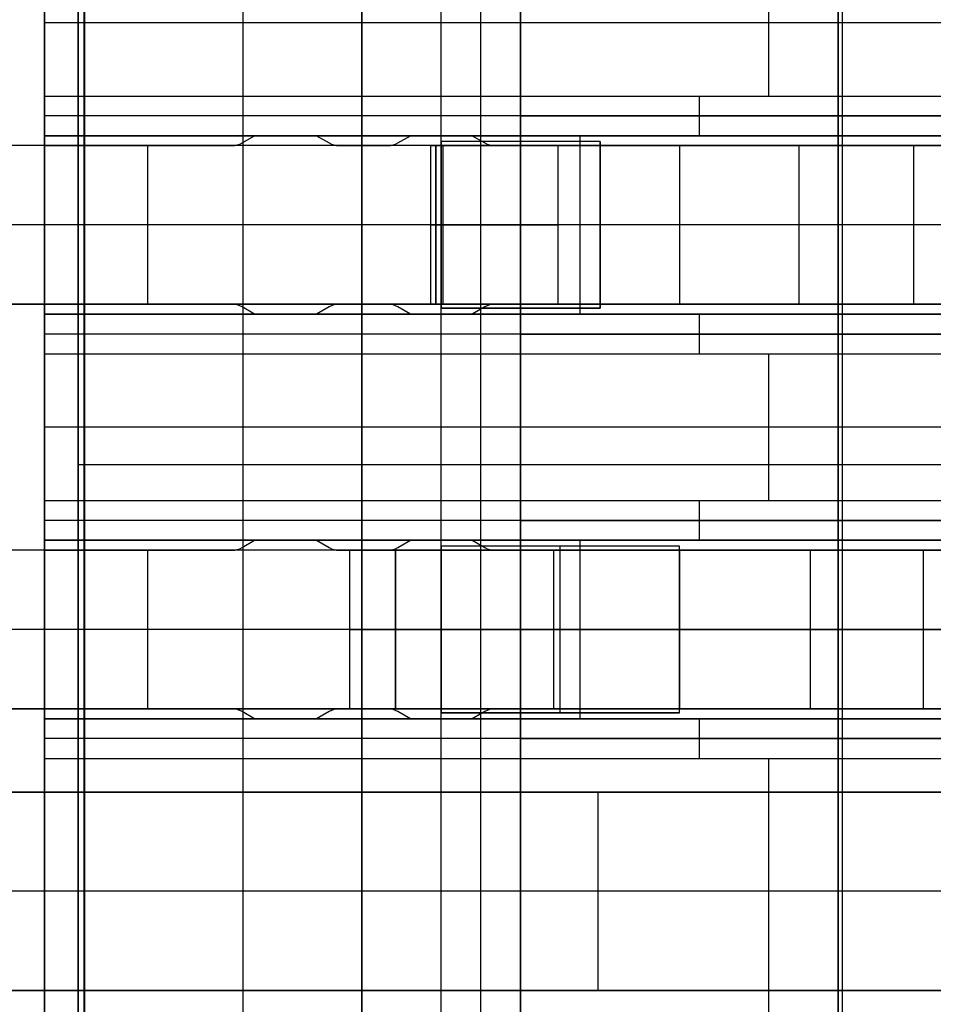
# Model space of a CAD drawing. Extents: x -9 to 8, y 1 to 147.
# Tile 93 of 181: x -4.51 to -2.21, y 83.99 to 86.48. Entities that reach past the tile are written whole.
import ezdxf

# ---------------------------------------------------------------- set-up
doc = ezdxf.new("R2010")
doc.units = 0
doc.layers.add('DEFAULT', color=7, linetype='CONTINUOUS')

msp = doc.modelspace()

# ---------------------------------------------------------------- linework, layer by layer
at = {"layer": 'DEFAULT', "color": 254}
for p, q in [((-4.3443, 110.2689, -98.3037), (-4.3443, 69.6858, -98.3037)), ((-4.3443, 72.1866, -100.8046), (-4.3443, 107.768, -100.8046)), ((-4.345, 81.9076, -19.4501), (-4.345, 95.1076, -19.4501)), ((-4.445, 82.0076, -19.5501), (-4.445, 95.0076, -19.5501)), ((-4.445, 94.9576, -26.5501), (-4.445, 82.0576, -26.5501)), ((-3.945, 94.9576, -31.8501), (-3.945, 82.0576, -31.8501)), ((-3.945, 94.9576, -26.5501), (-3.945, 82.0576, -26.5501)), ((-3.645, 94.8576, -18.4001), (-3.645, 82.1576, -18.4001)), ((-3.645, 82.1576, -18.1001), (-3.645, 94.8576, -18.1001)), ((-3.645, 82.1576, -18.2501), (-3.645, 94.8576, -18.2501)), ((-3.345, 82.3576, -18.4501), (-3.345, 94.6576, -18.4501)), ((-3.245, 82.5576, -18.5501), (-3.245, 94.4576, -18.5501)), ((-3.245, 93.5076, -19.4501), (-3.245, 83.5076, -19.4501)), ((-3.445, 83.5576, -19.5501), (-3.445, 93.4576, -19.5501)), ((-3.445, 83.5576, -26.5501), (-3.445, 93.4576, -26.5501)), ((-3.445, 83.5576, -23.0501), (-3.445, 93.4576, -23.0501)), ((-2.445, 93.4576, -31.8501), (-2.445, 83.5576, -31.8501)), ((-2.445, 93.4576, -35.6501), (-2.445, 83.5576, -35.6501)), ((-2.445, 83.5576, -33.7501), (-2.445, 93.4576, -33.7501)), ((-3.245, 86.7026, -28.0501), (-3.245, 86.2326, -28.0501)), ((-3.245, 86.2326, -29.5501), (-3.245, 86.7026, -29.5501)), ((-3.245, 86.2326, -28.8001), (-3.245, 86.7026, -28.8001)), ((-4.445, 86.2826, -29.6501), (-4.445, 86.6526, -29.6501)), ((-2.62, 86.6526, -29.6501), (-2.62, 86.2826, -29.6501)), ((-0.795, 86.4676, -29.6501), (-4.445, 86.4676, -29.6501)), ((-3.245, 86.4676, -29.5501), (-3.245, 86.4676, -28.0501)), ((-4.445, 86.2826, -29.6501), (-1.145, 86.2826, -29.6501)), ((-4.445, 86.1826, -29.7501), (-4.445, 86.2826, -29.6501)), ((-2.795, 86.2826, -29.6501), (-2.795, 86.1826, -29.7501)), ((-1.145, 86.2326, -29.7001), (-4.445, 86.2326, -29.7001)), ((-3.245, 86.2326, -28.0501), (-1.445, 86.2326, -28.0501)), ((-0.245, 86.2326, -29.5501), (-3.245, 86.2326, -29.5501)), ((-3.245, 86.2326, -29.5501), (-3.245, 86.2326, -28.0501)), ((-0.845, 86.2326, -28.8001), (-3.245, 86.2326, -28.8001)), ((-4.445, 85.7326, -31.3501), (-4.445, 86.1826, -31.3501)), ((-4.445, 86.1826, -31.3501), (-4.445, 86.1826, -29.7501)), ((-1.745, 86.1826, -31.3501), (-4.445, 86.1826, -31.3501)), ((-4.445, 86.1826, -29.7501), (-1.145, 86.1826, -29.7501)), ((-1.145, 86.1826, -30.7501), (-4.445, 86.1826, -30.7501)), ((-3.9471, 86.1643, -31.3251), (-3.9154, 86.1826, -31.3251)), ((-3.9471, 86.1643, -31.0251), (-3.9154, 86.1826, -31.0251)), ((-3.9471, 86.1643, -31.1751), (-3.9154, 86.1826, -31.1751)), ((-3.9313, 86.1735, -31.3251), (-3.9313, 86.1735, -31.0251)), ((-3.9154, 86.1826, -31.0251), (-3.7595, 86.1826, -31.0251)), ((-3.9154, 86.1826, -31.0251), (-3.9154, 86.1826, -31.3251)), ((-3.9154, 86.1826, -31.3251), (-3.7595, 86.1826, -31.3251)), ((-3.7595, 86.1826, -31.3251), (-3.7595, 86.1826, -31.0251)), ((-3.7595, 86.1826, -31.0251), (-3.7279, 86.1643, -31.0251)), ((-3.7595, 86.1826, -31.3251), (-3.7279, 86.1643, -31.3251)), ((-3.7595, 86.1826, -31.1751), (-3.7279, 86.1643, -31.1751)), ((-3.7437, 86.1735, -31.3251), (-3.7437, 86.1735, -31.0251)), ((-3.5546, 86.1643, -31.3251), (-3.5229, 86.1826, -31.3251)), ((-3.5546, 86.1643, -31.0251), (-3.5229, 86.1826, -31.0251)), ((-3.5546, 86.1643, -31.1751), (-3.5229, 86.1826, -31.1751)), ((-3.5388, 86.1735, -31.3251), (-3.5388, 86.1735, -31.0251)), ((-3.5229, 86.1826, -31.0251), (-3.3671, 86.1826, -31.0251)), ((-3.5229, 86.1826, -31.0251), (-3.5229, 86.1826, -31.3251)), ((-3.5229, 86.1826, -31.3251), (-3.3671, 86.1826, -31.3251)), ((-3.445, 86.1676, -24.4301), (-3.445, 85.7476, -24.4301)), ((-3.445, 85.7476, -23.2223), (-3.445, 86.1676, -23.2223)), ((-3.445, 86.1676, -23.2223), (-3.445, 86.1676, -24.4301)), ((-3.045, 86.1676, -24.4301), (-3.445, 86.1676, -24.4301)), ((-3.045, 86.1676, -24.0801), (-3.445, 86.1676, -23.2223)), ((-3.1634, 86.1676, -23.8262), (-3.445, 86.1676, -23.8262)), ((-3.3671, 86.1826, -31.0251), (-3.3354, 86.1643, -31.0251)), ((-3.3671, 86.1826, -31.3251), (-3.3354, 86.1643, -31.3251)), ((-3.3671, 86.1826, -31.0251), (-3.3671, 86.1826, -31.3251)), ((-3.3671, 86.1826, -31.1751), (-3.3354, 86.1643, -31.1751)), ((-3.3512, 86.1735, -31.3251), (-3.3512, 86.1735, -31.0251)), ((-3.245, 85.7476, -24.4301), (-3.245, 86.1676, -24.4301)), ((-3.245, 86.1676, -24.4301), (-3.245, 86.1676, -23.6512)), ((-3.245, 85.7476, -23.6512), (-3.245, 86.1676, -23.6512)), ((-3.095, 85.7326, -31.3501), (-3.095, 86.1826, -31.3501)), ((-3.045, 85.7476, -24.4301), (-3.045, 86.1676, -24.4301)), ((-3.045, 86.1676, -24.4301), (-3.045, 86.1676, -24.0801)), ((-3.045, 86.1676, -24.0801), (-3.045, 85.7476, -24.0801)), ((-3.045, 85.7476, -24.2551), (-3.045, 86.1676, -24.2551)), ((-2.795, 86.1826, -29.7501), (-2.795, 86.1826, -31.3501)), ((-2.445, 86.1576, -34.9821), (-4.895, 86.1576, -34.9821)), ((-2.445, 86.1576, -35.2821), (-4.895, 86.1576, -35.2821)), ((-2.445, 86.1576, -35.1321), (-4.895, 86.1576, -35.1321)), ((-4.445, 85.7576, -31.0251), (-4.445, 86.1576, -31.0251)), ((-4.445, 86.1576, -31.0251), (-4.445, 86.1576, -31.3251)), ((-4.445, 86.1576, -31.3251), (-4.445, 85.7576, -31.3251)), ((-4.445, 86.1576, -31.0251), (-3.9721, 86.1576, -31.0251)), ((-3.9721, 86.1576, -31.3251), (-4.445, 86.1576, -31.3251)), ((-3.9721, 86.1576, -31.1751), (-4.445, 86.1576, -31.1751)), ((-4.2086, 86.1576, -31.0251), (-4.2086, 86.1576, -31.3251)), ((-4.185, 85.7576, -34.9821), (-4.185, 86.1576, -34.9821)), ((-4.185, 85.7576, -35.2821), (-4.185, 86.1576, -35.2821)), ((-3.9721, 86.1576, -31.0251), (-3.9721, 86.1576, -31.3251)), ((-3.9471, 86.1643, -31.0251), (-3.9471, 86.1643, -31.3251)), ((-3.7279, 86.1643, -31.0251), (-3.7279, 86.1643, -31.3251)), ((-3.7029, 86.1576, -31.0251), (-3.5796, 86.1576, -31.0251)), ((-3.5796, 86.1576, -31.3251), (-3.7029, 86.1576, -31.3251)), ((-3.7029, 86.1576, -31.3251), (-3.7029, 86.1576, -31.0251)), ((-3.5796, 86.1576, -31.1751), (-3.7029, 86.1576, -31.1751)), ((-3.67, 86.1576, -34.9821), (-3.67, 86.1576, -35.2821)), ((-3.6412, 86.1576, -31.0251), (-3.6412, 86.1576, -31.3251)), ((-3.5796, 86.1576, -31.0251), (-3.5796, 86.1576, -31.3251)), ((-3.5546, 86.1643, -31.0251), (-3.5546, 86.1643, -31.3251)), ((-3.4717, 86.1576, -23.0764), (-3.445, 86.1576, -23.0764)), ((-3.4717, 85.7576, -23.0764), (-3.4717, 86.1576, -23.0764)), ((-3.445, 86.1576, -23.2101), (-3.4717, 86.1576, -23.0764)), ((-3.4584, 86.1576, -23.0764), (-3.4584, 86.1576, -23.1432)), ((-3.445, 86.1576, -23.1432), (-3.4584, 86.1576, -23.1432)), ((-3.4584, 86.1576, -23.0764), (-3.4584, 85.7576, -23.0764)), ((-3.4584, 85.7576, -23.1432), (-3.4584, 86.1576, -23.1432)), ((-3.445, 86.1576, -22.0174), (-3.445, 85.7576, -22.0174)), ((-3.445, 85.7576, -21.5356), (-3.445, 86.1576, -21.5356)), ((-3.445, 86.1576, -21.5356), (-3.445, 86.1576, -22.0174)), ((-3.445, 85.7576, -23.0764), (-3.445, 86.1576, -23.0764)), ((-3.445, 86.1576, -23.0764), (-3.445, 86.1576, -23.2101)), ((-3.445, 86.1576, -23.2101), (-3.445, 85.7576, -23.2101)), ((-3.4403, 85.7576, -22.0336), (-3.4403, 86.1576, -22.0336)), ((-3.4403, 86.1576, -22.0336), (-2.1462, 86.1576, -26.8632)), ((-3.3354, 86.1643, -31.0251), (-3.3354, 86.1643, -31.3251)), ((-3.3104, 86.1576, -31.0251), (-1.245, 86.1576, -31.0251)), ((-1.245, 86.1576, -31.3251), (-3.3104, 86.1576, -31.3251)), ((-3.3104, 86.1576, -31.3251), (-3.3104, 86.1576, -31.0251)), ((-3.1506, 85.7576, -21.9559), (-3.1506, 86.1576, -21.9559)), ((-3.1506, 86.1576, -21.9559), (-1.8565, 86.1576, -26.7856)), ((-2.5494, 86.1576, -24.1994), (-2.86, 86.1576, -24.1994)), ((-2.845, 86.1576, -31.0251), (-2.845, 85.7576, -31.0251)), ((-2.845, 86.1576, -31.3251), (-2.845, 85.7576, -31.3251)), ((-2.6507, 86.1576, -23.8213), (-2.6507, 86.1576, -24.9804)), ((-2.5435, 85.7576, -25.3805), (-2.5435, 86.1576, -25.3805)), ((-2.445, 86.1576, -35.2821), (-2.445, 86.1576, -34.9821)), ((-2.445, 86.1576, -34.9821), (-2.445, 85.7576, -34.9821)), ((-2.445, 85.7576, -35.2821), (-2.445, 86.1576, -35.2821)), ((-2.2538, 85.7576, -25.3029), (-2.2538, 86.1576, -25.3029)), ((-2.445, 85.9576, -34.9821), (-5.925, 85.9576, -34.9821)), ((-2.445, 85.9576, -35.2821), (-5.925, 85.9576, -35.2821)), ((-1.245, 85.9576, -31.0251), (-4.445, 85.9576, -31.0251)), ((-1.745, 85.9576, -31.3501), (-4.445, 85.9576, -31.3501)), ((-1.245, 85.9576, -31.3251), (-4.445, 85.9576, -31.3251)), ((-3.445, 85.9576, -23.0764), (-3.4717, 85.9576, -23.0764)), ((-3.4717, 85.9576, -23.0764), (-3.445, 85.9576, -23.2101)), ((-3.045, 85.9576, -24.4301), (-3.445, 85.9576, -24.4301)), ((-3.045, 85.9576, -24.0801), (-3.445, 85.9576, -23.2223)), ((-1.6467, 85.9576, -28.7275), (-3.4403, 85.9576, -22.0336)), ((-1.3569, 85.9576, -28.6498), (-3.1506, 85.9576, -21.9559)), ((-3.045, 85.9576, -24.4301), (-3.045, 85.9576, -24.0801)), ((-4.895, 85.7576, -34.9821), (-2.445, 85.7576, -34.9821)), ((-2.445, 85.7576, -35.2821), (-4.895, 85.7576, -35.2821)), ((-2.445, 85.7576, -35.1321), (-4.895, 85.7576, -35.1321)), ((-4.445, 85.7576, -31.3251), (-4.445, 85.7576, -31.0251)), ((-3.9721, 85.7576, -31.0251), (-4.445, 85.7576, -31.0251)), ((-3.9721, 85.7576, -31.3251), (-4.445, 85.7576, -31.3251)), ((-3.9721, 85.7576, -31.1751), (-4.445, 85.7576, -31.1751)), ((-4.2086, 85.7576, -31.0251), (-4.2086, 85.7576, -31.3251)), ((-3.9721, 85.7576, -31.0251), (-3.9721, 85.7576, -31.3251)), ((-3.9471, 85.7509, -31.0251), (-3.9471, 85.7509, -31.3251)), ((-3.9154, 85.7326, -31.0251), (-3.9471, 85.7509, -31.0251)), ((-3.9154, 85.7326, -31.3251), (-3.9471, 85.7509, -31.3251)), ((-3.9154, 85.7326, -31.1751), (-3.9471, 85.7509, -31.1751)), ((-3.7279, 85.7509, -31.3251), (-3.7595, 85.7326, -31.3251)), ((-3.7279, 85.7509, -31.0251), (-3.7595, 85.7326, -31.0251)), ((-3.7279, 85.7509, -31.1751), (-3.7595, 85.7326, -31.1751)), ((-3.7279, 85.7509, -31.0251), (-3.7279, 85.7509, -31.3251)), ((-3.5796, 85.7576, -31.0251), (-3.7029, 85.7576, -31.0251)), ((-3.7029, 85.7576, -31.0251), (-3.7029, 85.7576, -31.3251)), ((-3.5796, 85.7576, -31.3251), (-3.7029, 85.7576, -31.3251)), ((-3.5796, 85.7576, -31.1751), (-3.7029, 85.7576, -31.1751)), ((-3.67, 85.7576, -34.9821), (-3.67, 85.7576, -35.2821)), ((-3.6412, 85.7576, -31.0251), (-3.6412, 85.7576, -31.3251)), ((-3.5796, 85.7576, -31.0251), (-3.5796, 85.7576, -31.3251)), ((-3.5546, 85.7509, -31.0251), (-3.5546, 85.7509, -31.3251)), ((-3.5229, 85.7326, -31.0251), (-3.5546, 85.7509, -31.0251)), ((-3.5229, 85.7326, -31.3251), (-3.5546, 85.7509, -31.3251)), ((-3.5229, 85.7326, -31.1751), (-3.5546, 85.7509, -31.1751)), ((-3.445, 85.7576, -23.0764), (-3.4717, 85.7576, -23.0764)), ((-3.4717, 85.7576, -23.0764), (-3.445, 85.7576, -23.2101)), ((-3.4584, 85.7576, -23.1432), (-3.4584, 85.7576, -23.0764)), ((-3.445, 85.7576, -23.1432), (-3.4584, 85.7576, -23.1432)), ((-3.445, 85.7576, -22.0174), (-3.445, 85.7576, -21.5356)), ((-3.445, 85.7576, -23.2101), (-3.445, 85.7576, -23.0764)), ((-3.445, 85.7476, -24.4301), (-3.445, 85.7476, -23.2223)), ((-3.445, 85.7476, -24.4301), (-3.045, 85.7476, -24.4301)), ((-3.045, 85.7476, -24.0801), (-3.445, 85.7476, -23.2223)), ((-3.1634, 85.7476, -23.8262), (-3.445, 85.7476, -23.8262)), ((-2.1462, 85.7576, -26.8632), (-3.4403, 85.7576, -22.0336)), ((-3.3354, 85.7509, -31.3251), (-3.3671, 85.7326, -31.3251)), ((-3.3354, 85.7509, -31.0251), (-3.3671, 85.7326, -31.0251)), ((-3.3354, 85.7509, -31.1751), (-3.3671, 85.7326, -31.1751)), ((-3.3354, 85.7509, -31.0251), (-3.3354, 85.7509, -31.3251)), ((-1.245, 85.7576, -31.0251), (-3.3104, 85.7576, -31.0251)), ((-3.3104, 85.7576, -31.0251), (-3.3104, 85.7576, -31.3251)), ((-1.245, 85.7576, -31.3251), (-3.3104, 85.7576, -31.3251)), ((-3.245, 85.7476, -24.4301), (-3.245, 85.7476, -23.6512)), ((-3.1506, 85.7576, -21.9559), (-1.8565, 85.7576, -26.7856)), ((-3.045, 85.7476, -24.4301), (-3.045, 85.7476, -24.0801)), ((-2.5494, 85.7576, -24.1994), (-2.86, 85.7576, -24.1994)), ((-2.6507, 85.7576, -23.8213), (-2.6507, 85.7576, -24.9804)), ((-2.445, 85.7576, -34.9821), (-2.445, 85.7576, -35.2821)), ((-4.445, 85.7326, -29.7501), (-4.445, 85.7326, -31.3501)), ((-4.445, 85.7326, -31.3501), (-1.745, 85.7326, -31.3501)), ((-1.145, 85.7326, -29.7501), (-4.445, 85.7326, -29.7501)), ((-4.445, 85.6326, -29.6501), (-4.445, 85.7326, -29.7501)), ((-1.145, 85.7326, -30.7501), (-4.445, 85.7326, -30.7501)), ((-3.9313, 85.7418, -31.3251), (-3.9313, 85.7418, -31.0251)), ((-3.7595, 85.7326, -31.0251), (-3.9154, 85.7326, -31.0251)), ((-3.9154, 85.7326, -31.0251), (-3.9154, 85.7326, -31.3251)), ((-3.7595, 85.7326, -31.3251), (-3.9154, 85.7326, -31.3251)), ((-3.7595, 85.7326, -31.0251), (-3.7595, 85.7326, -31.3251)), ((-3.7437, 85.7418, -31.3251), (-3.7437, 85.7418, -31.0251)), ((-3.5388, 85.7418, -31.3251), (-3.5388, 85.7418, -31.0251)), ((-3.3671, 85.7326, -31.0251), (-3.5229, 85.7326, -31.0251)), ((-3.5229, 85.7326, -31.3251), (-3.5229, 85.7326, -31.0251)), ((-3.3671, 85.7326, -31.3251), (-3.5229, 85.7326, -31.3251)), ((-3.3671, 85.7326, -31.0251), (-3.3671, 85.7326, -31.3251)), ((-3.3512, 85.7418, -31.3251), (-3.3512, 85.7418, -31.0251)), ((-2.795, 85.7326, -31.3501), (-2.795, 85.7326, -29.7501)), ((-2.795, 85.7326, -29.7501), (-2.795, 85.6326, -29.6501)), ((-1.145, 85.6826, -29.7001), (-4.445, 85.6826, -29.7001)), ((-1.445, 85.6826, -28.0501), (-3.245, 85.6826, -28.0501)), ((-3.245, 85.6826, -28.0501), (-3.245, 85.2126, -28.0501)), ((-3.245, 85.2126, -29.5501), (-3.245, 85.6826, -29.5501)), ((-3.245, 85.6826, -29.5501), (-0.245, 85.6826, -29.5501)), ((-3.245, 85.6826, -28.0501), (-3.245, 85.6826, -29.5501)), ((-0.845, 85.6826, -28.8001), (-3.245, 85.6826, -28.8001)), ((-3.245, 85.2126, -28.8001), (-3.245, 85.6826, -28.8001)), ((-4.445, 85.2626, -29.6501), (-4.445, 85.6326, -29.6501)), ((-4.445, 85.6326, -29.6501), (-1.145, 85.6326, -29.6501)), ((-2.62, 85.6326, -29.6501), (-2.62, 85.2626, -29.6501)), ((-0.795, 85.4476, -29.6501), (-4.445, 85.4476, -29.6501)), ((-3.245, 85.4476, -29.5501), (-3.245, 85.4476, -28.0501)), ((-4.445, 85.2626, -29.6501), (-1.145, 85.2626, -29.6501)), ((-4.445, 85.1626, -29.7501), (-4.445, 85.2626, -29.6501)), ((-2.795, 85.2626, -29.6501), (-2.795, 85.1626, -29.7501)), ((-1.145, 85.2126, -29.7001), (-4.445, 85.2126, -29.7001)), ((-3.245, 85.2126, -28.0501), (-1.445, 85.2126, -28.0501)), ((-0.245, 85.2126, -29.5501), (-3.245, 85.2126, -29.5501)), ((-3.245, 85.2126, -29.5501), (-3.245, 85.2126, -28.0501)), ((-0.845, 85.2126, -28.8001), (-3.245, 85.2126, -28.8001)), ((-4.445, 84.7126, -30.4001), (-4.445, 85.1626, -30.4001)), ((-4.445, 85.1626, -30.4001), (-4.445, 85.1626, -29.7501)), ((-1.745, 85.1626, -30.4001), (-4.445, 85.1626, -30.4001)), ((-4.445, 85.1626, -29.7501), (-1.145, 85.1626, -29.7501)), ((-3.9154, 85.1626, -30.2751), (-4.445, 85.1626, -30.2751)), ((-3.9471, 85.1443, -30.3751), (-3.9154, 85.1626, -30.3751)), ((-3.9471, 85.1443, -30.0751), (-3.9154, 85.1626, -30.0751)), ((-3.9471, 85.1443, -30.2251), (-3.9154, 85.1626, -30.2251)), ((-3.9313, 85.1535, -30.3751), (-3.9313, 85.1535, -30.0751)), ((-3.9154, 85.1626, -30.0751), (-3.7595, 85.1626, -30.0751)), ((-3.9154, 85.1626, -30.0751), (-3.9154, 85.1626, -30.3751)), ((-3.9154, 85.1626, -30.3751), (-3.7595, 85.1626, -30.3751)), ((-3.7595, 85.1626, -30.3751), (-3.7595, 85.1626, -30.0751)), ((-3.7595, 85.1626, -30.0751), (-3.7279, 85.1443, -30.0751)), ((-3.7595, 85.1626, -30.3751), (-3.7279, 85.1443, -30.3751)), ((-3.5229, 85.1626, -30.2751), (-3.7595, 85.1626, -30.2751)), ((-3.7595, 85.1626, -30.2251), (-3.7279, 85.1443, -30.2251)), ((-3.7437, 85.1535, -30.3751), (-3.7437, 85.1535, -30.0751)), ((-3.5546, 85.1443, -30.3751), (-3.5229, 85.1626, -30.3751)), ((-3.5546, 85.1443, -30.0751), (-3.5229, 85.1626, -30.0751)), ((-3.5546, 85.1443, -30.2251), (-3.5229, 85.1626, -30.2251)), ((-3.5388, 85.1535, -30.3751), (-3.5388, 85.1535, -30.0751)), ((-3.5229, 85.1626, -30.0751), (-3.3671, 85.1626, -30.0751)), ((-3.5229, 85.1626, -30.0751), (-3.5229, 85.1626, -30.3751)), ((-3.5229, 85.1626, -30.3751), (-3.3671, 85.1626, -30.3751)), ((-3.3671, 85.1626, -30.0751), (-3.3354, 85.1443, -30.0751)), ((-3.3671, 85.1626, -30.3751), (-3.3354, 85.1443, -30.3751)), ((-3.3671, 85.1626, -30.0751), (-3.3671, 85.1626, -30.3751)), ((-3.3671, 85.1626, -30.2251), (-3.3354, 85.1443, -30.2251)), ((-1.145, 85.1626, -30.2751), (-3.3671, 85.1626, -30.2751)), ((-3.3512, 85.1535, -30.3751), (-3.3512, 85.1535, -30.0751)), ((-3.095, 84.7126, -30.4001), (-3.095, 85.1626, -30.4001)), ((-2.795, 85.1626, -29.7501), (-2.795, 85.1626, -30.4001)), ((-2.445, 85.1376, -33.2021), (-4.895, 85.1376, -33.2021)), ((-2.445, 85.1376, -33.5021), (-4.895, 85.1376, -33.5021)), ((-2.445, 85.1376, -33.3521), (-4.895, 85.1376, -33.3521)), ((-4.445, 84.7376, -30.0751), (-4.445, 85.1376, -30.0751)), ((-4.445, 85.1376, -30.0751), (-4.445, 85.1376, -30.3751)), ((-4.445, 85.1376, -30.3751), (-4.445, 84.7376, -30.3751)), ((-4.445, 85.1376, -30.0751), (-3.9721, 85.1376, -30.0751)), ((-3.9721, 85.1376, -30.3751), (-4.445, 85.1376, -30.3751)), ((-3.9721, 85.1376, -30.2251), (-4.445, 85.1376, -30.2251)), ((-4.2086, 85.1376, -30.0751), (-4.2086, 85.1376, -30.3751)), ((-4.185, 84.7376, -33.2021), (-4.185, 85.1376, -33.2021)), ((-4.185, 84.7376, -33.5021), (-4.185, 85.1376, -33.5021)), ((-3.9721, 85.1376, -30.0751), (-3.9721, 85.1376, -30.3751)), ((-3.9471, 85.1443, -30.0751), (-3.9471, 85.1443, -30.3751)), ((-3.7279, 85.1443, -30.0751), (-3.7279, 85.1443, -30.3751)), ((-3.7029, 85.1376, -30.0751), (-3.5796, 85.1376, -30.0751)), ((-3.5796, 85.1376, -30.3751), (-3.7029, 85.1376, -30.3751)), ((-3.7029, 85.1376, -30.3751), (-3.7029, 85.1376, -30.0751)), ((-3.5796, 85.1376, -30.2251), (-3.7029, 85.1376, -30.2251)), ((-3.6757, 85.1376, -23.0764), (-3.445, 85.1376, -23.0764)), ((-3.6757, 84.7376, -23.0764), (-3.6757, 85.1376, -23.0764)), ((-3.445, 85.1376, -24.2301), (-3.6757, 85.1376, -23.0764)), ((-3.67, 85.1376, -33.2021), (-3.67, 85.1376, -33.5021)), ((-3.6412, 85.1376, -30.0751), (-3.6412, 85.1376, -30.3751)), ((-3.5796, 85.1376, -30.0751), (-3.5796, 85.1376, -30.3751)), ((-3.5604, 85.1376, -23.0764), (-3.5604, 85.1376, -23.6532)), ((-3.445, 85.1376, -23.6532), (-3.5604, 85.1376, -23.6532)), ((-3.5604, 85.1376, -23.0764), (-3.5604, 84.7376, -23.0764)), ((-3.5604, 84.7376, -23.6532), (-3.5604, 85.1376, -23.6532)), ((-3.5546, 85.1443, -30.0751), (-3.5546, 85.1443, -30.3751)), ((-3.445, 85.1476, -25.8801), (-3.445, 84.7276, -25.8801)), ((-3.445, 85.1376, -24.1824), (-3.445, 85.1476, -24.1824)), ((-3.445, 85.1476, -24.1824), (-3.445, 85.1476, -25.8801)), ((-2.845, 85.1476, -25.8801), (-3.445, 85.1476, -25.8801)), ((-2.845, 85.1476, -25.5301), (-3.445, 85.1476, -24.1824)), ((-3.0671, 85.1476, -25.0313), (-3.445, 85.1476, -25.0313)), ((-3.445, 84.7376, -22.5556), (-3.445, 85.1376, -22.5556)), ((-3.445, 85.1376, -22.5556), (-3.445, 85.1376, -23.0372)), ((-3.445, 85.1376, -23.0372), (-3.445, 84.7376, -23.0372)), ((-3.445, 84.7376, -23.0764), (-3.445, 85.1376, -23.0764)), ((-3.445, 85.1376, -23.0764), (-3.445, 85.1376, -24.1824)), ((-3.445, 85.1376, -24.1824), (-3.445, 85.1376, -24.2301)), ((-3.445, 85.1376, -23.0372), (-2.1801, 85.1376, -26.9303)), ((-3.445, 85.1376, -24.1824), (-3.445, 84.7376, -24.1824)), ((-3.445, 84.7376, -24.2301), (-3.445, 85.1376, -24.2301)), ((-3.445, 84.7376, -24.2063), (-3.445, 85.1376, -24.2063)), ((-3.3354, 85.1443, -30.0751), (-3.3354, 85.1443, -30.3751)), ((-3.3104, 85.1376, -30.0751), (-1.245, 85.1376, -30.0751)), ((-1.245, 85.1376, -30.3751), (-3.3104, 85.1376, -30.3751)), ((-3.3104, 85.1376, -30.3751), (-3.3104, 85.1376, -30.0751)), ((-3.1617, 84.7376, -22.9383), (-3.1617, 85.1376, -22.9383)), ((-1.8947, 85.1376, -26.8376), (-3.1617, 85.1376, -22.9383)), ((-3.145, 84.7276, -25.8801), (-3.145, 85.1476, -25.8801)), ((-3.145, 85.1476, -25.8801), (-3.145, 85.1476, -24.8563)), ((-3.145, 84.7276, -24.8563), (-3.145, 85.1476, -24.8563)), ((-2.5753, 85.1376, -24.743), (-2.8908, 85.1376, -24.743)), ((-2.845, 84.7276, -25.8801), (-2.845, 85.1476, -25.8801)), ((-2.845, 85.1476, -25.8801), (-2.845, 85.1476, -25.5301)), ((-2.845, 84.7276, -25.5301), (-2.845, 85.1476, -25.5301)), ((-2.845, 84.7276, -25.7051), (-2.845, 85.1476, -25.7051)), ((-2.845, 85.1376, -30.0751), (-2.845, 84.7376, -30.0751)), ((-2.845, 85.1376, -30.3751), (-2.845, 84.7376, -30.3751)), ((-2.6699, 85.1376, -24.452), (-2.6699, 85.1376, -25.4228)), ((-2.5143, 84.7376, -25.9016), (-2.5143, 85.1376, -25.9016)), ((-2.445, 85.1376, -33.5021), (-2.445, 85.1376, -33.2021)), ((-2.445, 85.1376, -33.2021), (-2.445, 84.7376, -33.2021)), ((-2.445, 84.7376, -33.5021), (-2.445, 85.1376, -33.5021)), ((-2.23, 84.7376, -25.8057), (-2.23, 85.1376, -25.8057)), ((-2.445, 84.9376, -33.2021), (-5.925, 84.9376, -33.2021)), ((-2.445, 84.9376, -33.5021), (-5.925, 84.9376, -33.5021)), ((-1.245, 84.9376, -30.0751), (-4.445, 84.9376, -30.0751)), ((-1.745, 84.9376, -30.4001), (-4.445, 84.9376, -30.4001)), ((-1.245, 84.9376, -30.3751), (-4.445, 84.9376, -30.3751)), ((-3.445, 84.9376, -23.0764), (-3.6757, 84.9376, -23.0764)), ((-3.6757, 84.9376, -23.0764), (-3.445, 84.9376, -24.2301)), ((-2.845, 84.9376, -25.8801), (-3.445, 84.9376, -25.8801)), ((-1.5837, 84.9376, -28.7659), (-3.445, 84.9376, -23.0372)), ((-2.845, 84.9376, -25.5301), (-3.445, 84.9376, -24.1824)), ((-3.445, 84.9376, -24.1824), (-3.445, 84.9376, -24.2301)), ((-3.1617, 84.9376, -22.9383), (-1.2983, 84.9376, -28.6732)), ((-2.845, 84.9376, -25.8801), (-2.845, 84.9376, -25.5301)), ((-4.895, 84.7376, -33.2021), (-2.445, 84.7376, -33.2021)), ((-2.445, 84.7376, -33.5021), (-4.895, 84.7376, -33.5021)), ((-2.445, 84.7376, -33.3521), (-4.895, 84.7376, -33.3521)), ((-4.445, 84.7376, -30.3751), (-4.445, 84.7376, -30.0751)), ((-3.9721, 84.7376, -30.0751), (-4.445, 84.7376, -30.0751)), ((-3.9721, 84.7376, -30.3751), (-4.445, 84.7376, -30.3751)), ((-3.9721, 84.7376, -30.2251), (-4.445, 84.7376, -30.2251)), ((-4.2086, 84.7376, -30.0751), (-4.2086, 84.7376, -30.3751)), ((-3.9721, 84.7376, -30.0751), (-3.9721, 84.7376, -30.3751)), ((-3.9471, 84.7309, -30.0751), (-3.9471, 84.7309, -30.3751)), ((-3.9154, 84.7126, -30.0751), (-3.9471, 84.7309, -30.0751)), ((-3.9154, 84.7126, -30.3751), (-3.9471, 84.7309, -30.3751)), ((-3.9154, 84.7126, -30.2251), (-3.9471, 84.7309, -30.2251)), ((-3.7279, 84.7309, -30.3751), (-3.7595, 84.7126, -30.3751)), ((-3.7279, 84.7309, -30.0751), (-3.7595, 84.7126, -30.0751)), ((-3.7279, 84.7309, -30.2251), (-3.7595, 84.7126, -30.2251)), ((-3.7279, 84.7309, -30.0751), (-3.7279, 84.7309, -30.3751)), ((-3.5796, 84.7376, -30.0751), (-3.7029, 84.7376, -30.0751)), ((-3.7029, 84.7376, -30.0751), (-3.7029, 84.7376, -30.3751)), ((-3.5796, 84.7376, -30.3751), (-3.7029, 84.7376, -30.3751)), ((-3.5796, 84.7376, -30.2251), (-3.7029, 84.7376, -30.2251)), ((-3.445, 84.7376, -23.0764), (-3.6757, 84.7376, -23.0764)), ((-3.6757, 84.7376, -23.0764), (-3.445, 84.7376, -24.2301)), ((-3.67, 84.7376, -33.2021), (-3.67, 84.7376, -33.5021)), ((-3.6412, 84.7376, -30.0751), (-3.6412, 84.7376, -30.3751)), ((-3.5796, 84.7376, -30.0751), (-3.5796, 84.7376, -30.3751)), ((-3.5604, 84.7376, -23.6532), (-3.5604, 84.7376, -23.0764)), ((-3.445, 84.7376, -23.6532), (-3.5604, 84.7376, -23.6532)), ((-3.5546, 84.7309, -30.0751), (-3.5546, 84.7309, -30.3751)), ((-3.5229, 84.7126, -30.0751), (-3.5546, 84.7309, -30.0751)), ((-3.5229, 84.7126, -30.3751), (-3.5546, 84.7309, -30.3751)), ((-3.5229, 84.7126, -30.2251), (-3.5546, 84.7309, -30.2251)), ((-3.445, 84.7376, -23.0372), (-3.445, 84.7376, -22.5556)), ((-3.445, 84.7276, -24.1824), (-3.445, 84.7376, -24.1824)), ((-3.445, 84.7376, -24.1824), (-3.445, 84.7376, -23.0764)), ((-3.445, 84.7376, -24.2301), (-3.445, 84.7376, -24.1824)), ((-3.445, 84.7376, -23.0372), (-2.1801, 84.7376, -26.9303)), ((-3.3354, 84.7309, -30.3751), (-3.3671, 84.7126, -30.3751)), ((-3.3354, 84.7309, -30.0751), (-3.3671, 84.7126, -30.0751)), ((-3.3354, 84.7309, -30.2251), (-3.3671, 84.7126, -30.2251)), ((-3.3354, 84.7309, -30.0751), (-3.3354, 84.7309, -30.3751)), ((-1.245, 84.7376, -30.0751), (-3.3104, 84.7376, -30.0751)), ((-3.3104, 84.7376, -30.0751), (-3.3104, 84.7376, -30.3751)), ((-1.245, 84.7376, -30.3751), (-3.3104, 84.7376, -30.3751)), ((-1.8947, 84.7376, -26.8376), (-3.1617, 84.7376, -22.9383)), ((-2.5753, 84.7376, -24.743), (-2.8908, 84.7376, -24.743)), ((-2.6699, 84.7376, -25.4228), (-2.6699, 84.7376, -24.452)), ((-2.445, 84.7376, -33.2021), (-2.445, 84.7376, -33.5021)), ((-4.445, 84.7126, -29.7501), (-4.445, 84.7126, -30.4001)), ((-4.445, 84.7126, -29.7501), (-1.145, 84.7126, -29.7501)), ((-4.445, 84.6126, -29.6501), (-4.445, 84.7126, -29.7501)), ((-4.445, 84.7126, -30.4001), (-1.745, 84.7126, -30.4001)), ((-3.9154, 84.7126, -30.2751), (-4.445, 84.7126, -30.2751)), ((-3.9313, 84.7218, -30.3751), (-3.9313, 84.7218, -30.0751)), ((-3.7595, 84.7126, -30.0751), (-3.9154, 84.7126, -30.0751)), ((-3.9154, 84.7126, -30.0751), (-3.9154, 84.7126, -30.3751)), ((-3.7595, 84.7126, -30.3751), (-3.9154, 84.7126, -30.3751)), ((-3.7595, 84.7126, -30.0751), (-3.7595, 84.7126, -30.3751)), ((-3.5229, 84.7126, -30.2751), (-3.7595, 84.7126, -30.2751)), ((-3.7437, 84.7218, -30.3751), (-3.7437, 84.7218, -30.0751)), ((-3.5388, 84.7218, -30.3751), (-3.5388, 84.7218, -30.0751)), ((-3.3671, 84.7126, -30.0751), (-3.5229, 84.7126, -30.0751)), ((-3.5229, 84.7126, -30.3751), (-3.5229, 84.7126, -30.0751)), ((-3.3671, 84.7126, -30.3751), (-3.5229, 84.7126, -30.3751)), ((-3.445, 84.7276, -25.8801), (-3.445, 84.7276, -24.1824)), ((-3.445, 84.7276, -25.8801), (-2.845, 84.7276, -25.8801)), ((-2.845, 84.7276, -25.5301), (-3.445, 84.7276, -24.1824)), ((-3.0671, 84.7276, -25.0313), (-3.445, 84.7276, -25.0313)), ((-3.3671, 84.7126, -30.0751), (-3.3671, 84.7126, -30.3751)), ((-1.145, 84.7126, -30.2751), (-3.3671, 84.7126, -30.2751)), ((-3.3512, 84.7218, -30.3751), (-3.3512, 84.7218, -30.0751)), ((-3.145, 84.7276, -25.8801), (-3.145, 84.7276, -24.8563)), ((-2.845, 84.7276, -25.8801), (-2.845, 84.7276, -25.5301)), ((-2.795, 84.7126, -29.7501), (-2.795, 84.6126, -29.6501)), ((-2.795, 84.7126, -30.4001), (-2.795, 84.7126, -29.7501)), ((-1.145, 84.6626, -29.7001), (-4.445, 84.6626, -29.7001)), ((-1.445, 84.6626, -28.0501), (-3.245, 84.6626, -28.0501)), ((-3.245, 84.6626, -28.0501), (-3.245, 83.5076, -28.0501)), ((-3.245, 83.5076, -29.5501), (-3.245, 84.6626, -29.5501)), ((-3.245, 84.6626, -29.5501), (-0.245, 84.6626, -29.5501)), ((-3.245, 84.6626, -28.0501), (-3.245, 84.6626, -29.5501)), ((-3.245, 83.5076, -28.8001), (-3.245, 84.6626, -28.8001)), ((-0.845, 84.6626, -28.8001), (-3.245, 84.6626, -28.8001)), ((-4.445, 82.0576, -29.6501), (-4.445, 84.6126, -29.6501)), ((-4.445, 84.6126, -29.6501), (-1.145, 84.6126, -29.6501)), ((-2.62, 84.6126, -29.6501), (-2.62, 83.5576, -29.6501)), ((-0.145, 84.5276, -37.7501), (-4.9543, 84.5276, -37.7501)), ((-4.9543, 84.5276, -37.2501), (-0.145, 84.5276, -37.2501)), ((-0.145, 84.5276, -37.5001), (-4.9543, 84.5276, -37.5001)), ((-3.0496, 84.0276, -37.7501), (-3.0496, 84.5276, -37.7501)), ((-3.0496, 84.0276, -37.2501), (-3.0496, 84.5276, -37.2501)), ((-2.5496, 84.5276, -37.2501), (-2.5496, 84.5276, -37.7501)), ((-0.145, 84.2776, -37.7501), (-5.9543, 84.2776, -37.7501)), ((-0.145, 84.2776, -37.2501), (-5.9543, 84.2776, -37.2501)), ((-3.245, 84.0851, -29.5501), (-3.245, 84.0851, -28.0501)), ((-4.9543, 84.0276, -37.7501), (-0.145, 84.0276, -37.7501)), ((-4.9543, 84.0276, -37.2501), (-0.145, 84.0276, -37.2501)), ((-0.145, 84.0276, -37.5001), (-4.9543, 84.0276, -37.5001)), ((-2.5496, 84.0276, -37.2501), (-2.5496, 84.0276, -37.7501))]:
    msp.add_line(p, q, dxfattribs=at)
at = {"layer": 'DEFAULT', "color": 7}
for p, q in [((-2.435, 108.7816, -98.4622), (-2.435, 61.9254, -98.4622)), ((-4.36, 108.7321, -98.5126), (-4.36, 61.9758, -98.5126)), ((-4.36, 61.9758, -100.7782), (-4.36, 97.6674, -100.7782)), ((-0.51, 85.3531, -98.4118), (-4.36, 85.3531, -98.5126))]:
    msp.add_line(p, q, dxfattribs=at)
at = {"layer": 'DEFAULT', "color": 254, "extrusion": (-4.28562e-08, -3.66397e-08, 1)}
msp.add_arc((-3.9721, 86.2076, -31.0251), 0.05, 270, 300, dxfattribs=at)
at = {"layer": 'DEFAULT', "color": 254, "extrusion": (-4.37114e-08, -4.37112e-08, 1)}
for centre, start, end in [((-3.9721, 86.2076, -31.3251), 270, 300), ((-3.9721, 84.6876, -30.3751), 60, 90)]:
    msp.add_arc(centre, 0.05, start, end, dxfattribs=at)
at = {"layer": 'DEFAULT', "color": 254, "extrusion": (-4.37114e-08, -4.37114e-08, 1)}
for centre, start, end in [((-3.9721, 86.2076, -31.1751), 270, 300), ((-3.7029, 86.2076, -31.1751), 240, 270), ((-3.5796, 86.2076, -31.3251), 270, 300), ((-3.5796, 86.2076, -31.1751), 270, 300), ((-3.3104, 86.2076, -31.1751), 240, 270), ((-3.9721, 85.7076, -31.1751), 60, 90), ((-3.7029, 85.7076, -31.1751), 90, 120), ((-3.5796, 85.7076, -31.3251), 60, 90), ((-3.5796, 85.7076, -31.1751), 60, 90), ((-3.3104, 85.7076, -31.1751), 90, 120), ((-3.9721, 85.1876, -30.2251), 270, 300), ((-3.7029, 85.1876, -30.2251), 240, 270), ((-3.5796, 85.1876, -30.2251), 270, 300), ((-3.3104, 85.1876, -30.0751), 240, 270), ((-3.3104, 85.1876, -30.2251), 240, 270), ((-3.9721, 84.6876, -30.2251), 60, 90), ((-3.7029, 84.6876, -30.2251), 90, 120), ((-3.5796, 84.6876, -30.2251), 60, 90), ((-3.3104, 84.6876, -30.2251), 90, 120)]:
    msp.add_arc(centre, 0.05, start, end, dxfattribs=at)
at = {"layer": 'DEFAULT', "color": 254, "extrusion": (-4.37115e-08, -4.37118e-08, 1)}
for centre in [(-3.7029, 86.2076, -31.0251), (-3.7029, 85.1876, -30.0751)]:
    msp.add_arc(centre, 0.05, 240, 270, dxfattribs=at)
at = {"layer": 'DEFAULT', "color": 254, "extrusion": (-4.37114e-08, -4.37113e-08, 1)}
for centre, start, end in [((-3.7029, 86.2076, -31.3251), 240, 270), ((-3.5796, 86.2076, -31.0251), 270, 300), ((-3.9721, 85.7076, -31.3251), 60, 90)]:
    msp.add_arc(centre, 0.05, start, end, dxfattribs=at)
at = {"layer": 'DEFAULT', "color": 254, "extrusion": (-5.25042e-07, 1, -1.23674e-07)}
msp.add_arc((3.875, -22.1501, 86.1576), 0.45, 162.8538, 165, dxfattribs=at)
at = {"layer": 'DEFAULT', "color": 254, "extrusion": (-4.70605e-10, 1, 4.27612e-08)}
msp.add_arc((3.875, -22.1501, 86.1576), 0.75, 124.983, 165, dxfattribs=at)
at = {"layer": 'DEFAULT', "color": 254, "extrusion": (-4.37113e-08, -4.37115e-08, 1)}
msp.add_arc((-3.3104, 86.2076, -31.0251), 0.05, 240, 270, dxfattribs=at)
at = {"layer": 'DEFAULT', "color": 254, "extrusion": (-4.38669e-08, -4.24253e-08, 1)}
msp.add_arc((-3.3104, 86.2076, -31.3251), 0.05, 240, 270, dxfattribs=at)
at = {"layer": 'DEFAULT', "color": 254, "extrusion": (0, 1, 4.37114e-08)}
for radius, start in [(0.45, 162.8538), (0.75, 124.983)]:
    msp.add_arc((3.875, -22.1501, 85.9576), radius, start, 165, dxfattribs=at)
at = {"layer": 'DEFAULT', "color": 254, "extrusion": (-4.24207e-08, -5.4382e-08, 1)}
msp.add_arc((-3.9721, 85.7076, -31.0251), 0.05, 60, 90, dxfattribs=at)
at = {"layer": 'DEFAULT', "color": 254, "extrusion": (-4.37115e-08, -4.3711e-08, 1)}
msp.add_arc((-3.7029, 85.7076, -31.0251), 0.05, 90, 120, dxfattribs=at)
at = {"layer": 'DEFAULT', "color": 254, "extrusion": (-4.37115e-08, -4.37113e-08, 1)}
msp.add_arc((-3.7029, 85.7076, -31.3251), 0.05, 90, 120, dxfattribs=at)
at = {"layer": 'DEFAULT', "color": 254, "extrusion": (-4.37112e-08, -4.37107e-08, 1)}
msp.add_arc((-3.5796, 85.7076, -31.0251), 0.05, 60, 90, dxfattribs=at)
at = {"layer": 'DEFAULT', "color": 254, "extrusion": (-5.73195e-11, 1, 4.37934e-08)}
msp.add_arc((3.8813, -22.1545, 85.7576), 0.7573, 125.1827, 164.8003, dxfattribs=at)
at = {"layer": 'DEFAULT', "color": 254, "extrusion": (5.20287e-07, 1, 1.96792e-07)}
msp.add_arc((3.875, -22.1501, 85.7576), 0.45, 162.8538, 165, dxfattribs=at)
at = {"layer": 'DEFAULT', "color": 254, "extrusion": (6.93077e-10, 1, 4.43191e-08)}
msp.add_arc((3.875, -22.1501, 85.7576), 0.75, 124.983, 165, dxfattribs=at)
at = {"layer": 'DEFAULT', "color": 254, "extrusion": (-4.37115e-08, -4.37109e-08, 1)}
msp.add_arc((-3.3104, 85.7076, -31.0251), 0.05, 90, 120, dxfattribs=at)
at = {"layer": 'DEFAULT', "color": 254, "extrusion": (-4.37894e-08, -4.43538e-08, 1)}
msp.add_arc((-3.3104, 85.7076, -31.3251), 0.05, 90, 120, dxfattribs=at)
at = {"layer": 'DEFAULT', "color": 254, "extrusion": (-4.14255e-08, -4.94435e-08, 1)}
msp.add_arc((-3.9721, 85.1876, -30.0751), 0.05, 270, 300, dxfattribs=at)
at = {"layer": 'DEFAULT', "color": 254, "extrusion": (-4.37114e-08, -4.37115e-08, 1)}
msp.add_arc((-3.9721, 85.1876, -30.3751), 0.05, 270, 300, dxfattribs=at)
at = {"layer": 'DEFAULT', "color": 254, "extrusion": (-4.5733e-08, -4.64044e-08, 1)}
msp.add_arc((-3.7029, 85.1876, -30.3751), 0.05, 240, 270, dxfattribs=at)
at = {"layer": 'DEFAULT', "color": 254, "extrusion": (-4.11457e-08, -4.71291e-08, 1)}
msp.add_arc((-3.5796, 85.1876, -30.0751), 0.05, 270, 300, dxfattribs=at)
at = {"layer": 'DEFAULT', "color": 254, "extrusion": (-4.37114e-08, -4.37111e-08, 1)}
msp.add_arc((-3.5796, 85.1876, -30.3751), 0.05, 270, 300, dxfattribs=at)
at = {"layer": 'DEFAULT', "color": 254, "extrusion": (-7.2333e-10, 1, 4.28894e-08)}
msp.add_arc((3.875, -23.1701, 85.1376), 0.75, 124.983, 162, dxfattribs=at)
at = {"layer": 'DEFAULT', "color": 254, "extrusion": (1.37037e-10, 1, 4.35262e-08)}
msp.add_arc((3.8663, -23.1636, 85.1376), 0.7397, 124.7154, 162.2676, dxfattribs=at)
at = {"layer": 'DEFAULT', "color": 254, "extrusion": (-4.31829e-08, -4.80833e-08, 1)}
msp.add_arc((-3.3104, 85.1876, -30.3751), 0.05, 240, 270, dxfattribs=at)
at = {"layer": 'DEFAULT', "color": 254, "extrusion": (5.32907e-15, 1, 4.37114e-08)}
msp.add_arc((3.875, -23.1701, 84.9376), 0.75, 124.983, 162, dxfattribs=at)
at = {"layer": 'DEFAULT', "color": 254, "extrusion": (-4.41314e-08, -4.02404e-08, 1)}
msp.add_arc((-3.9721, 84.6876, -30.0751), 0.05, 60, 90, dxfattribs=at)
at = {"layer": 'DEFAULT', "color": 254, "extrusion": (-4.49555e-08, -4.20539e-08, 1)}
for centre in [(-3.7029, 84.6876, -30.0751), (-3.3104, 84.6876, -30.0751)]:
    msp.add_arc(centre, 0.05, 90, 120, dxfattribs=at)
at = {"layer": 'DEFAULT', "color": 254, "extrusion": (-4.37114e-08, -4.37116e-08, 1)}
msp.add_arc((-3.7029, 84.6876, -30.3751), 0.05, 90, 120, dxfattribs=at)
at = {"layer": 'DEFAULT', "color": 254, "extrusion": (-4.37113e-08, -4.37108e-08, 1)}
msp.add_arc((-3.5796, 84.6876, -30.0751), 0.05, 60, 90, dxfattribs=at)
at = {"layer": 'DEFAULT', "color": 254, "extrusion": (-4.37112e-08, -4.37111e-08, 1)}
msp.add_arc((-3.5796, 84.6876, -30.3751), 0.05, 60, 90, dxfattribs=at)
at = {"layer": 'DEFAULT', "color": 254, "extrusion": (1.94406e-10, 1, 4.3948e-08)}
msp.add_arc((3.875, -23.1701, 84.7376), 0.75, 124.983, 162, dxfattribs=at)
at = {"layer": 'DEFAULT', "color": 254, "extrusion": (-4.34472e-08, -4.15251e-08, 1)}
msp.add_arc((-3.3104, 84.6876, -30.3751), 0.05, 90, 120, dxfattribs=at)

doc.saveas('drawing.dxf')
